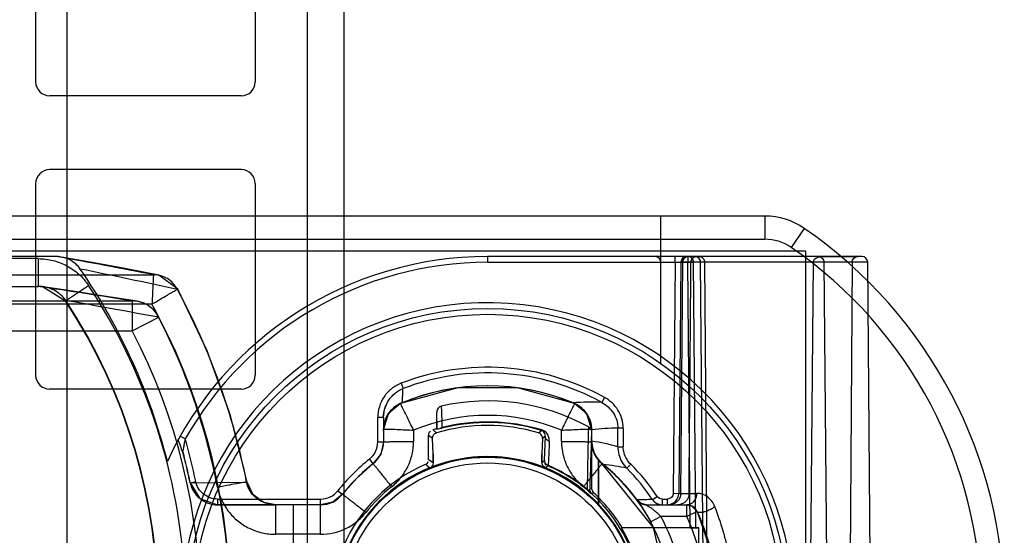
# Model space of a CAD drawing. Header units: millimetres. Extents: x 207 to 812, y 101 to 1295.
# Tile 32 of 55: x 271 to 314, y 1047 to 1069. Entities that reach past the tile are written whole.
import ezdxf

# ---------------------------------------------------------------- set-up
doc = ezdxf.new("R2010")
doc.units = ezdxf.units.MM
doc.header["$LTSCALE"] = 91.508876
doc.layers.get('0').update_dxf_attribs({"linetype": 'CONTINUOUS'})

msp = doc.modelspace()

# ---------------------------------------------------------------- linework, layer by layer
at = {"color": 7, "linetype": 'Continuous'}
for p, q in [((273.24, 1257.019), (273.24, 185.019)), ((285.24, 197.019), (285.24, 1245.019)), ((283.64, 1240.881), (283.64, 176.181)), ((271.89, 1074.631), (271.89, 1066.331)), ((281.39, 1074.631), (281.39, 1066.331)), ((280.79, 1065.731), (272.49, 1065.731)), ((280.79, 1062.531), (272.49, 1062.531)), ((271.89, 1061.931), (271.89, 1053.631)), ((281.39, 1061.931), (281.39, 1053.631)), ((303.44, 1060.519), (252.814, 1060.519)), ((298.94, 1054.137), (298.94, 1060.519)), ((303.44, 1060.519), (303.44, 1059.519)), ((305.142, 1059.99), (304.575, 1059.166)), ((252.814, 1059.519), (303.44, 1059.519)), ((255.69, 1059.019), (305.19, 1059.019)), ((305.19, 1059.019), (305.19, 1028.019)), ((272.784, 1058.769), (262.087, 1058.769)), ((272, 1058.678), (262.503, 1058.678)), ((272, 1058.678), (272, 1057.479)), ((291.441, 1058.769), (291.441, 1058.519)), ((307.637, 1058.769), (291.441, 1058.769)), ((299.558, 1058.519), (299.558, 1058.769)), ((300.102, 1058.769), (300.102, 1058.519)), ((305.801, 1058.769), (307.466, 1058.769)), ((291.441, 1058.519), (300.102, 1058.519)), ((299.558, 1058.519), (299.47, 1048.517)), ((299.558, 1058.519), (299.807, 1058.521)), ((299.807, 1058.521), (299.719, 1048.515)), ((299.798, 1048.515), (299.885, 1058.521)), ((300.241, 1058.521), (299.807, 1058.521)), ((300.102, 1058.519), (300.351, 1058.521)), ((300.203, 1047.019), (300.102, 1058.519)), ((307.887, 1058.521), (300.241, 1058.521)), ((300.452, 1047.019), (300.351, 1058.521)), ((300.783, 1043.519), (300.652, 1058.521)), ((300.964, 1043.519), (300.834, 1058.521)), ((305.414, 1043.519), (305.547, 1058.521)), ((305.989, 1058.521), (306.116, 1043.519)), ((307.209, 1058.521), (307.12, 1043.519)), ((308.018, 1043.519), (307.887, 1058.521)), ((266.712, 1057.982), (276.986, 1057.982)), ((277.218, 1057.961), (277.061, 1057.981)), ((278.037, 1057.359), (277.218, 1057.961)), ((262.503, 1057.479), (272, 1057.479)), ((272.081, 1057.476), (272.211, 1057.462)), ((272.211, 1057.462), (273.176, 1056.856)), ((273.176, 1056.856), (274.178, 1057.516)), ((267.567, 1056.847), (276.071, 1056.847)), ((276.071, 1056.847), (276.071, 1055.548)), ((276.923, 1056.706), (266.761, 1056.706)), ((276.071, 1055.548), (277.224, 1056.148)), ((267.567, 1055.548), (276.071, 1055.548)), ((280.79, 1053.031), (272.49, 1053.031)), ((287.696, 1053.28), (287.784, 1053.052)), ((296.497, 1052.67), (296.378, 1052.455)), ((295.139, 1052.432), (295.14, 1052.437)), ((286.69, 1050.74), (286.69, 1051.796)), ((286.94, 1051.796), (286.69, 1051.796)), ((286.94, 1051.796), (286.94, 1050.74)), ((289.24, 1051.315), (289.24, 1052.025)), ((289.267, 1051.294), (289.24, 1052.025)), ((289.267, 1051.294), (289.24, 1051.315)), ((297.077, 1050.53), (297.077, 1051.341)), ((297.31, 1051.341), (297.077, 1051.341)), ((297.31, 1051.341), (297.31, 1050.53)), ((278.148, 1050.993), (278.037, 1050.792)), ((278.148, 1050.993), (278.366, 1050.871)), ((288.24, 1051.254), (288.24, 1050.763)), ((288.89, 1049.989), (288.89, 1051.025)), ((289.063, 1050.895), (288.89, 1051.024)), ((289.088, 1050.221), (289.063, 1050.895)), ((293.645, 1051.14), (293.775, 1051.238)), ((293.784, 1051.26), (293.777, 1051.237)), ((293.817, 1050.895), (293.793, 1050.221)), ((293.941, 1050.988), (293.817, 1050.895)), ((293.904, 1049.932), (293.941, 1050.988)), ((294.64, 1050.763), (294.64, 1051.254)), ((295.94, 1051.298), (295.94, 1048.729)), ((295.958, 1051.271), (295.94, 1051.265)), ((295.958, 1051.231), (295.94, 1051.231)), ((295.958, 1050.789), (295.958, 1051.231)), ((286.69, 1050.74), (286.94, 1050.74)), ((295.94, 1050.789), (295.958, 1050.789)), ((297.077, 1050.53), (297.31, 1050.53)), ((278.266, 1050.298), (278.265, 1050.289)), ((289.088, 1050.221), (289.088, 1049.848)), ((289.088, 1049.858), (289.088, 1050.221)), ((293.792, 1049.849), (293.793, 1050.221)), ((293.793, 1050.221), (293.793, 1049.858)), ((286.329, 1049.995), (286.484, 1049.799)), ((288.935, 1049.628), (288.803, 1049.715)), ((288.89, 1049.989), (289.088, 1049.858)), ((288.933, 1049.614), (288.933, 1049.624)), ((293.793, 1049.858), (293.904, 1049.932)), ((293.947, 1049.624), (293.947, 1049.614)), ((294.056, 1049.702), (293.948, 1049.627)), ((294.056, 1049.702), (294.066, 1049.723)), ((296.24, 1048.014), (296.242, 1049.943)), ((296.24, 1049.924), (296.24, 1049.92)), ((296.45, 1049.762), (296.429, 1049.78)), ((297.634, 1049.777), (297.461, 1049.603)), ((278.573, 1048.977), (278.818, 1049.028)), ((278.577, 1048.978), (281.016, 1048.997)), ((284.965, 1048.63), (285.161, 1048.476)), ((295.752, 1048.695), (295.738, 1048.677)), ((295.863, 1048.694), (295.94, 1048.729)), ((296.022, 1048.544), (295.945, 1048.509)), ((298.575, 1048.248), (298.78, 1048.384)), ((299.47, 1048.517), (299.719, 1048.515)), ((299.719, 1048.515), (300.499, 1048.515)), ((279.763, 1048.269), (279.763, 1048.019)), ((279.763, 1048.269), (284.219, 1048.269)), ((279.763, 1048.014), (282.264, 1048.024)), ((284.219, 1048.019), (279.763, 1048.019)), ((282.261, 1048.019), (282.261, 1046.742)), ((283.04, 1040.719), (283.04, 1048.019)), ((284.219, 1046.742), (284.219, 1048.269)), ((298.314, 1048.019), (300.057, 1048.019)), ((298.832, 1048.046), (298.996, 1048.019)), ((298.996, 1048.269), (298.996, 1048.019)), ((298.996, 1048.269), (299.22, 1048.269)), ((299.22, 1048.019), (299.22, 1048.269)), ((299.22, 1048.019), (299.462, 1048.082)), ((300.057, 1047.519), (300.057, 1048.019)), ((298.94, 1047.519), (298.499, 1047.284)), ((300.057, 1047.519), (298.94, 1047.519)), ((300.511, 1047.73), (300.057, 1047.519)), ((284.219, 1046.742), (282.261, 1046.742)), ((300.574, 1047.019), (297.234, 1047.019)), ((297.234, 1047.019), (297.27, 1047.019)), ((300.203, 1047.019), (300.574, 1047.019)), ((300.605, 1043.519), (300.574, 1047.019))]:
    msp.add_line(p, q, dxfattribs=at)
for points in [[(277.217, 1057.961), (275.742, 1058.245), (274.339, 1058.508), (273.011, 1058.749)], [(276.277, 1056.831), (274.848, 1057.059), (273.492, 1057.269), (272.212, 1057.462)], [(281.035, 1049.005), (280.32, 1051.886), (279.317, 1054.68), (278.036, 1057.358)], [(295.209, 1052.403), (292.729, 1053.082), (290.155, 1053.083), (287.672, 1052.403)], [(286.94, 1051.796), (286.985, 1052.142), (287.117, 1052.468)], [(287.672, 1052.403), (287.139, 1051.962), (286.94, 1051.298)], [(287.314, 1052.144), (287.507, 1052.305), (287.745, 1052.434)], [(287.751, 1052.441), (287.75, 1052.438), (287.747, 1052.435), (287.745, 1052.434)], [(295.139, 1052.432), (295.338, 1052.328), (295.524, 1052.185), (295.687, 1052.003), (295.816, 1051.786), (295.903, 1051.538), (295.94, 1051.265)], [(295.94, 1051.298), (295.742, 1051.962), (295.209, 1052.403)], [(286.941, 1051.274), (286.964, 1051.474), (287.017, 1051.668), (287.097, 1051.848), (287.198, 1052.008), (287.314, 1052.144)], [(287.314, 1052.147), (287.314, 1052.146), (287.314, 1052.144), (287.314, 1052.144)], [(287.025, 1051.693), (287.013, 1051.658), (286.999, 1051.615), (286.985, 1051.567), (286.973, 1051.517)], [(289.36, 1051.312), (289.311, 1051.301), (289.279, 1051.295), (289.267, 1051.294)], [(289.36, 1051.312), (289.392, 1051.334), (289.429, 1051.351), (289.467, 1051.362)], [(289.465, 1051.337), (289.429, 1051.329), (289.36, 1051.312)], [(289.467, 1051.362), (289.465, 1051.349), (289.465, 1051.34), (289.465, 1051.337)], [(286.94, 1050.74), (286.821, 1050.218), (286.484, 1049.799)], [(295.94, 1050.789), (296, 1050.401), (296.17, 1050.051), (296.435, 1049.768)], [(296.397, 1049.799), (296.061, 1050.216), (295.94, 1050.74)], [(286.484, 1049.799), (285.784, 1049.176), (285.161, 1048.476)], [(299.44, 1043.519), (298.622, 1047.043), (296.397, 1049.799)], [(296.435, 1049.768), (296.432, 1049.771), (296.429, 1049.776), (296.429, 1049.78)], [(296.435, 1049.768), (296.438, 1049.766), (296.445, 1049.763), (296.45, 1049.762)], [(278.573, 1048.977), (278.997, 1048.288), (279.763, 1048.019)], [(282.261, 1048.019), (281.759, 1048.122), (281.302, 1048.455), (281.035, 1049.004)], [(285.161, 1048.476), (284.744, 1048.14), (284.219, 1048.019)], [(295.752, 1048.695), (295.804, 1048.651), (295.835, 1048.642), (295.845, 1048.646), (295.857, 1048.663), (295.863, 1048.694)], [(297.91, 1048.225), (297.91, 1048.226), (297.91, 1048.228), (297.912, 1048.23)], [(297.91, 1048.225), (298.06, 1048.089), (298.228, 1048.026)], [(297.911, 1048.223), (298.134, 1047.9), (298.499, 1047.284)], [(298.314, 1048.019), (298.088, 1048.073), (297.911, 1048.223)], [(300.057, 1048.019), (300.27, 1047.971), (300.511, 1047.729)], [(300.511, 1047.729), (301.178, 1045.795), (301.44, 1043.519)]]:
    msp.add_lwpolyline(points, dxfattribs=at)
for radius in [13, 12.75, 6.563, 6.313]:
    msp.add_circle((291.44, 1043.519), radius, dxfattribs=at)
for centre, radius, start, end in [((272.49, 1066.331), 0.6, 180, 270), ((280.79, 1066.331), 0.6, 270, 360), ((272.49, 1061.931), 0.6, 90, 180), ((280.79, 1061.931), 0.6, 0, 90), ((303.44, 1057.519), 3, 55.4397, 90), ((293.797, 1043.519), 20, 304.5603, 55.4397), ((303.44, 1057.519), 2, 55.4928, 90.002), ((293.797, 1043.519), 19, 304.5547, 55.4453), ((225.077, 792.495), 270.514, 78.93701, 79.84238), ((291.44, 1043.519), 15.25, 89.9992, 155.2781), ((298.69, 1058.519), 0.25, 0, 90), ((307.637, 1058.519), 0.25, 0.5, 90), ((206.163, 725.833), 339.21, 77.76998, 78.49463), ((252.382, 1043.519), 26, 14.1995, 34.4512), ((291.44, 1043.519), 15, 89.9995, 150.6525), ((222.142, 722.738), 338.433, 80.83101, 81.52838), ((252.947, 1043.519), 25.43, 4.0568, 33.3969), ((252.222, 1043.376), 29.338, 11.0465, 28.4344), ((252.947, 1043.519), 24.23, 326.6041, 33.3959), ((185.809, 563.01), 501.527, 79.49985, 79.96601), ((252.947, 1043.519), 24.248, 326.6042, 33.3956), ((276.071, 1055.548), 1.3, 27.4828, 80.3429), ((252.229, 1043.401), 28.05, 11.0535, 28.3152), ((291.44, 1043.519), 13.25, 187.8036, 172.1964), ((252.947, 1043.519), 27.346, 332.5172, 27.4828), ((252.947, 1043.519), 27.365, 332.5173, 27.4827), ((252.947, 1043.519), 26.065, 332.5172, 27.4828), ((291.44, 1043.519), 10.455, 61.0758, 110.9861), ((272.49, 1053.631), 0.6, 180, 270), ((280.79, 1053.631), 0.6, 270, 360), ((291.44, 1043.519), 10.21, 61.0759, 110.986), ((291.44, 1043.519), 9.65, 67.0124, 112.9876), ((291.44, 1043.519), 9.65, 67.4658, 112.5128), ((291.44, 1043.519), 9.654, 67.4658, 112.4672), ((288.24, 1051.231), 1.3, 112.3757, 180), ((288.14, 1051.298), 1.2, 112.9876, 180), ((288.243, 1051.237), 1.301, 112.234, 135.5687), ((291.44, 1043.519), 9, 61.0126, 102.8537), ((294.64, 1051.231), 1.3, 0, 67.4656), ((295.937, 1040.575), 11.888, 87.8728, 93.8423), ((294.74, 1051.298), 1.2, 0, 67.0124), ((291.44, 1043.551), 8.341, 67.4401, 112.5599), ((291.44, 1043.519), 8.1, 105.7592, 107.037), ((291.44, 1043.519), 7.934, 73.8771, 106.1228), ((291.44, 1043.522), 8.061, 73.151, 104.1844), ((291.44, 1043.519), 8.087, 73.1583, 104.1195), ((563.689, 1045.122), 267.961, 178.65929, 179.23595), ((297.163, 1040.944), 10.397, 90.4689, 96.6545), ((238.292, 980.765), 86.88, 54.09913, 54.23743), ((1015.781, 1027.018), 720.245, 178.080706, 178.275396), ((294.408, 1051.231), 1.55, 0, 1.4711), ((252.382, 1043.519), 27.003, 11.772, 15.7977), ((285.74, 1050.74), 0.95, 308.2688, 0.0077), ((285.74, 1050.74), 1.2, 308.2844, 360), ((297.24, 1050.789), 1.3, 180, 231.7175), ((297.14, 1050.74), 1.2, 180, 231.7156), ((294.513, 1041.298), 9.585, 74.4817, 81.3283), ((252.382, 1043.519), 26.753, 11.772, 14.6764), ((252.382, 1043.519), 26.757, 11.772, 14.6764), ((291.44, 1043.519), 6.587, 43.2205, 205.1561), ((291.44, 1043.519), 6.576, 43.1196, 205.2007), ((291.44, 1043.519), 6.59, 67.6425, 112.3635), ((291.44, 1043.519), 8.25, 128.2862, 141.7138), ((291.44, 1043.519), 8, 128.2844, 141.7156), ((291.44, 1043.519), 6.8, 113.4027, 156.5978), ((291.44, 1043.519), 6.6, 112.3246, 157.6798), ((291.44, 1043.519), 6.6, 22.323, 67.6774), ((291.44, 1043.519), 6.714, 50.2032, 67.0681), ((291.44, 1043.519), 6.737, 50.2024, 67.0655), ((291.44, 1043.519), 8, 308.2844, 53.1461), ((291.428, 1043.507), 8.018, 36.0488, 51.3505), ((291.428, 1043.507), 8.022, 36.0665, 51.2372), ((295.674, 1041.536), 8.262, 77.5096, 84.6117), ((291.44, 1043.519), 8.56, 33.5373, 45.2986), ((291.44, 1043.519), 8.805, 33.5376, 45.298), ((291.457, 1043.525), 6.723, 128.3074, 141.6926), ((291.439, 1043.541), 6.701, 359.8108, 51.711), ((284.219, 1049.219), 0.95, 269.9923, 321.7312), ((284.219, 1049.219), 1.2, 270, 321.7156), ((291.44, 1043.519), 6.8, 30.9786, 47.6421), ((298.314, 1048.519), 0.5, 216.0285, 270), ((305.004, 804.162), 244.17, 91.50862, 91.66422), ((300.057, 1047.519), 0.5, 24.8171, 90), ((291.44, 1043.519), 8.5, 331.9275, 28.0725), ((291.44, 1043.519), 9.5, 335.0989, 24.9011), ((291.44, 1043.519), 10, 335.099, 24.9011), ((291.44, 1043.519), 6.769, 23.2335, 31.1384)]:
    msp.add_arc(centre, radius, start, end, dxfattribs=at)
for points, knots in [([(272, 1058.678), (272.216, 1058.678), (272.648, 1058.624), (273.255, 1058.391), (273.782, 1058.017), (274.062, 1057.692), (274.178, 1057.517)], [0, 0, 0, 0, 0.252007, 0.503793, 0.753816, 1, 1, 1, 1]), ([(273.822, 1058.227), (273.765, 1058.31), (273.63, 1058.463), (273.378, 1058.634), (273.092, 1058.745), (272.887, 1058.769), (272.784, 1058.769)], [0, 0, 0, 0, 0.248936, 0.496898, 0.745002, 1, 1, 1, 1]), ([(300.056, 1058.769), (299.993, 1058.769), (299.861, 1058.716), (299.808, 1058.585), (299.807, 1058.521)], [0, 0, 0, 0, 0.499466, 1, 1, 1, 1]), ([(299.885, 1058.521), (299.885, 1058.585), (299.939, 1058.716), (300.071, 1058.769), (300.134, 1058.769)], [0, 0, 0, 0, 0.500227, 1, 1, 1, 1]), ([(300.351, 1058.521), (300.351, 1058.585), (300.297, 1058.716), (300.165, 1058.769), (300.102, 1058.769)], [0, 0, 0, 0, 0.500535, 1, 1, 1, 1]), ([(300.241, 1058.521), (300.241, 1058.585), (300.295, 1058.716), (300.427, 1058.769), (300.49, 1058.769)], [0, 0, 0, 0, 0.500959, 1, 1, 1, 1]), ([(300.652, 1058.521), (300.652, 1058.584), (300.599, 1058.716), (300.467, 1058.769), (300.404, 1058.769)], [0, 0, 0, 0, 0.498603, 1, 1, 1, 1]), ([(300.587, 1058.769), (300.65, 1058.769), (300.781, 1058.716), (300.834, 1058.585), (300.834, 1058.521)], [0, 0, 0, 0, 0.498161, 1, 1, 1, 1]), ([(305.547, 1058.521), (305.547, 1058.575), (305.535, 1058.707), (305.876, 1058.772), (305.801, 1058.769)], [0, 0, 0, 0, 0.419378, 1, 1, 1, 1]), ([(305.746, 1058.769), (305.808, 1058.769), (305.938, 1058.715), (305.989, 1058.584), (305.989, 1058.521)], [0, 0, 0, 0, 0.494908, 1, 1, 1, 1]), ([(307.209, 1058.521), (307.21, 1058.584), (307.266, 1058.717), (307.4, 1058.769), (307.466, 1058.769)], [0, 0, 0, 0, 0.491534, 1, 1, 1, 1]), ([(300.159, 1048.515), (300.167, 1049.629), (300.185, 1051.856), (300.215, 1055.192), (300.232, 1057.412), (300.241, 1058.521)], [0, 0, 0, 0, 0.334235, 0.667569, 1, 1, 1, 1]), ([(276.986, 1057.982), (276.982, 1057.907), (276.972, 1057.71), (276.951, 1057.284), (276.934, 1056.933), (276.923, 1056.706)], [0, 0, 0, 0, 0.175644, 0.464866, 1, 1, 1, 1]), ([(278.021, 1057.345), (277.909, 1057.551), (277.625, 1057.863), (277.219, 1057.975), (276.986, 1057.982)], [0, 0, 0, 0, 0.501375, 1, 1, 1, 1]), ([(273.192, 1056.866), (273.129, 1056.956), (272.976, 1057.126), (272.689, 1057.322), (272.357, 1057.448), (272.119, 1057.478), (272, 1057.479)], [0, 0, 0, 0, 0.238708, 0.487648, 0.743158, 1, 1, 1, 1]), ([(276.923, 1056.706), (277.04, 1056.779), (277.262, 1056.911), (277.557, 1057.084), (277.78, 1057.222), (277.933, 1057.296), (278.002, 1057.354), (278.042, 1057.358), (278.043, 1057.355), (278.021, 1057.345)], [0, 0, 0, 0, 0.316391, 0.59121, 0.782295, 0.916184, 0.980163, 0.984771, 1, 1, 1, 1]), ([(277.207, 1056.139), (277.153, 1056.249), (277.017, 1056.446), (276.747, 1056.671), (276.427, 1056.815), (276.193, 1056.848), (276.071, 1056.847)], [0, 0, 0, 0, 0.261753, 0.502117, 0.741421, 1, 1, 1, 1]), ([(287.696, 1053.28), (287.548, 1053.224), (287.269, 1053.062), (286.942, 1052.707), (286.738, 1052.272), (286.69, 1051.955), (286.69, 1051.796)], [0, 0, 0, 0, 0.250397, 0.500795, 0.750397, 1, 1, 1, 1]), ([(286.94, 1051.796), (286.94, 1051.93), (286.98, 1052.198), (287.151, 1052.567), (287.426, 1052.866), (287.659, 1053.003), (287.784, 1053.052)], [0, 0, 0, 0, 0.250371, 0.500326, 0.750544, 1, 1, 1, 1]), ([(287.751, 1052.441), (287.756, 1052.508), (287.765, 1052.643), (287.774, 1052.847), (287.781, 1052.983), (287.784, 1053.051)], [0, 0, 0, 0, 0.330951, 0.663604, 1, 1, 1, 1]), ([(297.31, 1051.341), (297.31, 1051.478), (297.269, 1051.751), (297.1, 1052.128), (296.837, 1052.444), (296.616, 1052.604), (296.497, 1052.67)], [0, 0, 0, 0, 0.250966, 0.50193, 0.750965, 1, 1, 1, 1]), ([(288.24, 1051.254), (288.135, 1051.463), (287.981, 1051.786), (287.793, 1052.17), (287.704, 1052.341), (287.672, 1052.403)], [0, 0, 0, 0, 0.547429, 0.837412, 1, 1, 1, 1]), ([(289.438, 1052.293), (289.384, 1052.281), (289.277, 1052.209), (289.24, 1052.087), (289.24, 1052.025)], [0, 0, 0, 0, 0.472205, 1, 1, 1, 1]), ([(289.438, 1052.294), (289.441, 1052.19), (289.446, 1051.983), (289.459, 1051.673), (289.465, 1051.466), (289.467, 1051.362)], [0, 0, 0, 0, 0.333392, 0.666422, 1, 1, 1, 1]), ([(295.209, 1052.403), (295.176, 1052.341), (295.088, 1052.17), (294.899, 1051.786), (294.745, 1051.463), (294.64, 1051.254)], [0, 0, 0, 0, 0.162588, 0.452572, 1, 1, 1, 1]), ([(295.958, 1051.271), (295.954, 1051.396), (295.91, 1051.645), (295.74, 1051.986), (295.477, 1052.262), (295.257, 1052.39), (295.14, 1052.437)], [0, 0, 0, 0, 0.248997, 0.498827, 0.748966, 1, 1, 1, 1]), ([(296.378, 1052.455), (296.48, 1052.401), (296.67, 1052.266), (296.897, 1052.002), (297.043, 1051.685), (297.078, 1051.456), (297.077, 1051.341)], [0, 0, 0, 0, 0.251422, 0.500985, 0.751053, 1, 1, 1, 1]), ([(286.94, 1051.231), (286.94, 1051.316), (286.958, 1051.485), (287.054, 1051.809), (287.196, 1052.028), (287.314, 1052.147)], [0, 0, 0, 0, 0.250223, 0.501515, 1, 1, 1, 1]), ([(286.94, 1051.298), (287.011, 1051.3), (287.208, 1051.301), (287.641, 1051.284), (288.004, 1051.259), (288.24, 1051.254)], [0, 0, 0, 0, 0.162899, 0.453406, 1, 1, 1, 1]), ([(294.64, 1051.254), (294.877, 1051.259), (295.24, 1051.284), (295.673, 1051.301), (295.87, 1051.3), (295.94, 1051.298)], [0, 0, 0, 0, 0.546594, 0.837101, 1, 1, 1, 1]), ([(289.063, 1050.895), (289.061, 1050.949), (289.092, 1051.06), (289.187, 1051.126), (289.237, 1051.141)], [0, 0, 0, 0, 0.509212, 1, 1, 1, 1]), ([(293.817, 1050.895), (293.819, 1050.946), (293.791, 1051.056), (293.698, 1051.125), (293.645, 1051.14)], [0, 0, 0, 0, 0.480254, 1, 1, 1, 1]), ([(293.941, 1050.988), (293.944, 1051.03), (293.928, 1051.139), (293.837, 1051.219), (293.777, 1051.237)], [0, 0, 0, 0, 0.399686, 1, 1, 1, 1]), ([(294.113, 1050.775), (294.115, 1050.828), (294.103, 1050.951), (294.006, 1051.142), (293.867, 1051.234), (293.784, 1051.26)], [0, 0, 0, 0, 0.251041, 0.58341, 1, 1, 1, 1]), ([(278.266, 1050.298), (278.222, 1050.348), (278.199, 1050.483), (278.136, 1050.6), (278.07, 1050.85), (278.037, 1050.792)], [0, 0, 0, 0, 0.367268, 0.636063, 1, 1, 1, 1]), ([(278.265, 1050.289), (278.249, 1050.352), (278.306, 1050.476), (278.324, 1050.669), (278.352, 1050.799), (278.366, 1050.871)], [0, 0, 0, 0, 0.328494, 0.630269, 1, 1, 1, 1]), ([(286.94, 1050.74), (286.94, 1050.749), (286.992, 1050.738), (287.046, 1050.755), (287.175, 1050.751), (287.334, 1050.758), (287.536, 1050.759), (287.842, 1050.763), (288.08, 1050.763), (288.24, 1050.763)], [0, 0, 0, 0, 0.019154, 0.075122, 0.166857, 0.293202, 0.451092, 0.629884, 1, 1, 1, 1]), ([(287.289, 1048.801), (287.437, 1048.917), (287.707, 1049.184), (288.008, 1049.664), (288.198, 1050.198), (288.24, 1050.575), (288.24, 1050.763)], [0, 0, 0, 0, 0.250769, 0.50001, 0.749246, 1, 1, 1, 1]), ([(294.113, 1050.775), (294.108, 1050.657), (294.097, 1050.421), (294.081, 1050.071), (294.071, 1049.839), (294.066, 1049.723)], [0, 0, 0, 0, 0.338103, 0.671389, 1, 1, 1, 1]), ([(294.64, 1050.763), (294.801, 1050.763), (295.039, 1050.763), (295.345, 1050.759), (295.547, 1050.758), (295.706, 1050.751), (295.835, 1050.755), (295.889, 1050.738), (295.94, 1050.749), (295.94, 1050.74)], [0, 0, 0, 0, 0.370116, 0.548908, 0.706798, 0.833143, 0.924878, 0.980846, 1, 1, 1, 1]), ([(294.64, 1050.763), (294.64, 1050.575), (294.683, 1050.198), (294.872, 1049.664), (295.174, 1049.184), (295.444, 1048.917), (295.591, 1048.801)], [0, 0, 0, 0, 0.250752, 0.499987, 0.749229, 1, 1, 1, 1]), ([(296.429, 1049.78), (296.334, 1049.86), (296.163, 1050.046), (295.999, 1050.392), (295.959, 1050.646), (295.958, 1050.774)], [0, 0, 0, 0, 0.328088, 0.660623, 1, 1, 1, 1]), ([(297.077, 1050.53), (297.077, 1050.42), (297.106, 1050.193), (297.237, 1049.873), (297.38, 1049.686), (297.461, 1049.603)], [0, 0, 0, 0, 0.321786, 0.659424, 1, 1, 1, 1]), ([(297.634, 1049.777), (297.567, 1049.845), (297.45, 1049.997), (297.338, 1050.256), (297.31, 1050.44), (297.31, 1050.53)], [0, 0, 0, 0, 0.341404, 0.678791, 1, 1, 1, 1]), ([(286.484, 1049.799), (286.49, 1049.804), (286.511, 1049.755), (286.557, 1049.724), (286.631, 1049.621), (286.732, 1049.502), (286.856, 1049.346), (287.045, 1049.11), (287.191, 1048.925), (287.289, 1048.801)], [0, 0, 0, 0, 0.018924, 0.074661, 0.166125, 0.292189, 0.449848, 0.628612, 1, 1, 1, 1]), ([(296.397, 1049.799), (296.391, 1049.804), (296.37, 1049.755), (296.324, 1049.724), (296.25, 1049.621), (296.149, 1049.502), (296.025, 1049.346), (295.836, 1049.11), (295.69, 1048.925), (295.591, 1048.801)], [0, 0, 0, 0, 0.018924, 0.07466, 0.166124, 0.292188, 0.449847, 0.628612, 1, 1, 1, 1]), ([(278.577, 1048.978), (278.605, 1048.843), (278.709, 1048.584), (278.985, 1048.268), (279.352, 1048.067), (279.626, 1048.019), (279.763, 1048.019)], [0, 0, 0, 0, 0.250482, 0.500608, 0.750427, 1, 1, 1, 1]), ([(279.763, 1048.269), (279.654, 1048.269), (279.435, 1048.307), (279.143, 1048.466), (278.923, 1048.716), (278.84, 1048.921), (278.818, 1049.028)], [0, 0, 0, 0, 0.250141, 0.500282, 0.750141, 1, 1, 1, 1]), ([(281.016, 1048.997), (281.107, 1049.024), (280.528, 1048.926), (280.311, 1048.884), (279.93, 1048.812), (279.759, 1048.779)], [0, 0, 0, 0, 0.222144, 0.590776, 1, 1, 1, 1]), ([(279.759, 1048.779), (279.794, 1048.596), (279.913, 1048.23), (280.209, 1047.732), (280.616, 1047.304), (281.118, 1046.985), (281.676, 1046.788), (282.068, 1046.742), (282.261, 1046.742)], [0, 0, 0, 0, 0.160639, 0.327061, 0.494942, 0.663749, 0.833524, 1, 1, 1, 1]), ([(282.261, 1048.024), (282.144, 1048.024), (281.907, 1048.055), (281.581, 1048.193), (281.308, 1048.41), (281.112, 1048.684), (281.037, 1048.893), (281.016, 1048.997)], [0, 0, 0, 0, 0.20698, 0.41345, 0.615762, 0.813494, 1, 1, 1, 1]), ([(285.161, 1048.476), (285.166, 1048.482), (285.198, 1048.441), (285.25, 1048.421), (285.347, 1048.338), (285.474, 1048.246), (285.632, 1048.123), (285.871, 1047.937), (286.056, 1047.791), (286.181, 1047.693)], [0, 0, 0, 0, 0.019, 0.074792, 0.166314, 0.292434, 0.450136, 0.628897, 1, 1, 1, 1]), ([(299.47, 1048.517), (299.47, 1048.453), (299.415, 1048.321), (299.282, 1048.269), (299.22, 1048.269)], [0, 0, 0, 0, 0.504511, 1, 1, 1, 1]), ([(299.22, 1048.019), (299.345, 1048.019), (299.6, 1048.135), (299.718, 1048.389), (299.719, 1048.515)], [0, 0, 0, 0, 0.499742, 1, 1, 1, 1]), ([(299.798, 1048.515), (299.797, 1048.463), (299.78, 1048.359), (299.708, 1048.219), (299.596, 1048.107), (299.456, 1048.035), (299.352, 1048.019), (299.3, 1048.019)], [0, 0, 0, 0, 0.199948, 0.400086, 0.599485, 0.799681, 1, 1, 1, 1]), ([(300.159, 1048.515), (300.158, 1048.463), (300.141, 1048.359), (300.069, 1048.218), (299.957, 1048.107), (299.816, 1048.035), (299.712, 1048.019), (299.661, 1048.019)], [0, 0, 0, 0, 0.200372, 0.400601, 0.600599, 0.800369, 1, 1, 1, 1]), ([(300.057, 1048.019), (300.172, 1048.019), (300.416, 1048.139), (300.498, 1048.39), (300.499, 1048.515)], [0, 0, 0, 0, 0.47815, 1, 1, 1, 1]), ([(301.276, 1047.936), (301.243, 1048.02), (301.148, 1048.181), (300.957, 1048.375), (300.731, 1048.492), (300.572, 1048.519), (300.499, 1048.515)], [0, 0, 0, 0, 0.266149, 0.538387, 0.786223, 1, 1, 1, 1]), ([(298.94, 1047.519), (298.882, 1047.572), (298.785, 1047.663), (298.62, 1047.79), (298.527, 1047.887), (298.239, 1048.019), (298.314, 1048.019)], [0, 0, 0, 0, 0.295113, 0.514565, 0.718817, 1, 1, 1, 1]), ([(301.276, 1047.936), (301.232, 1047.902), (301.134, 1047.84), (300.98, 1047.764), (300.819, 1047.709), (300.674, 1047.678), (300.534, 1047.679), (300.511, 1047.729)], [0, 0, 0, 0, 0.201099, 0.417533, 0.624865, 0.800332, 1, 1, 1, 1]), ([(302.111, 1043.52), (302.111, 1043.901), (302.075, 1044.664), (301.942, 1045.607), (301.783, 1046.348), (301.592, 1047.068), (301.412, 1047.594), (301.276, 1047.936)], [0, 0, 0, 0, 0.253052, 0.50578, 0.63158, 0.756076, 1, 1, 1, 1]), ([(284.219, 1046.742), (284.407, 1046.742), (284.784, 1046.784), (285.318, 1046.974), (285.798, 1047.275), (286.065, 1047.545), (286.181, 1047.693)], [0, 0, 0, 0, 0.250771, 0.500015, 0.749251, 1, 1, 1, 1])]:
    msp.add_open_spline(points, degree=3, knots=knots, dxfattribs=at)
for points in [[(295.802, 1051.392), (295.857, 1051.361), (295.922, 1051.309), (295.922, 1051.246)], [(288.89, 1051.025), (288.89, 1051.093), (288.909, 1051.192), (288.975, 1051.212)], [(294.113, 1050.775), (294.051, 1050.794), (293.964, 1050.833), (293.963, 1050.897)], [(288.739, 1049.76), (288.797, 1049.784), (288.872, 1049.831), (288.872, 1049.894)], [(289.088, 1049.858), (289.088, 1049.794), (289.075, 1049.704), (289.015, 1049.679)], [(289.088, 1049.848), (289.088, 1049.79), (289.082, 1049.706), (289.029, 1049.684)], [(293.792, 1049.849), (293.792, 1049.796), (293.792, 1049.718), (293.841, 1049.697)], [(293.947, 1049.624), (293.889, 1049.649), (293.812, 1049.695), (293.812, 1049.758)], [(294.066, 1049.723), (293.982, 1049.752), (293.905, 1049.844), (293.904, 1049.932)], [(293.904, 1049.932), (293.904, 1049.869), (293.917, 1049.781), (293.976, 1049.757)], [(296.245, 1049.929), (296.245, 1049.613), (296.243, 1048.979), (296.24, 1048.346), (296.24, 1048.03)], [(295.945, 1048.509), (295.896, 1048.481), (295.856, 1048.578), (295.813, 1048.614)], [(295.945, 1048.509), (295.895, 1048.554), (295.863, 1048.626), (295.863, 1048.694)], [(295.94, 1048.729), (295.94, 1048.661), (295.972, 1048.589), (296.022, 1048.544)], [(298.996, 1048.269), (298.911, 1048.269), (298.826, 1048.313), (298.78, 1048.384)], [(298.228, 1048.026), (298.146, 1048.041), (298.048, 1048.065), (298, 1048.134)], [(298.575, 1048.248), (298.662, 1048.114), (298.836, 1048.019), (298.996, 1048.019)]]:
    msp.add_open_spline(points, degree=3, dxfattribs=at)

doc.saveas('drawing.dxf')
